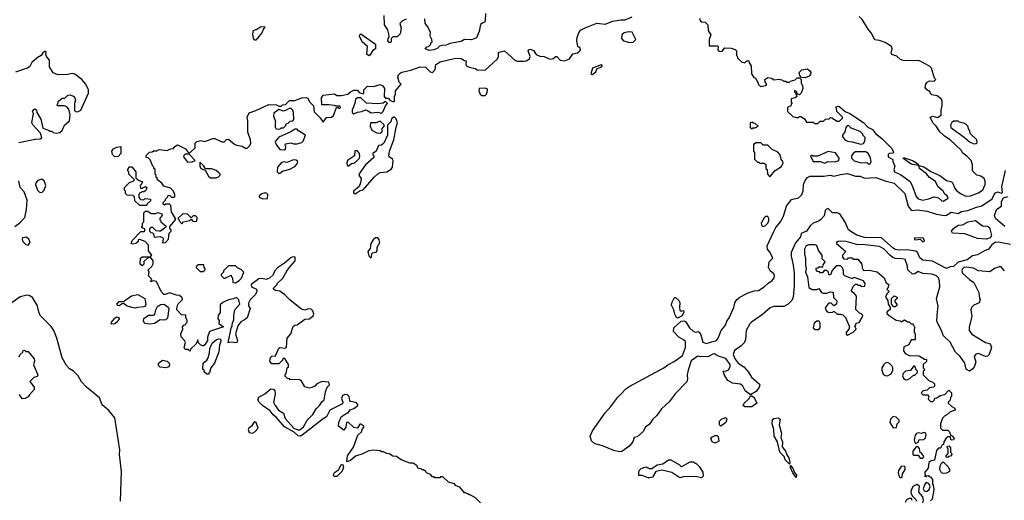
# Model space of a CAD drawing. Extents: x 2293830 to 2387798, y 66850 to 233222.
# Tile 43 of 192: x 2326672 to 2335311, y 160164 to 164379. Entities that reach past the tile are written whole.
import ezdxf

# ---------------------------------------------------------------- set-up
doc = ezdxf.new("R2010")
doc.units = 0

msp = doc.modelspace()

# ---------------------------------------------------------------- linework, layer by layer
at = {"layer": '0CON05XD'}
for points in [[(2330062.5, 164385), (2330031.7, 164368.3), (2330007.5, 164345), (2330017.5, 164305), (2330010, 164255), (2329985, 164230), (2329945, 164230), (2329930, 164215), (2329930, 164185), (2329925, 164180), (2329915, 164180), (2329901.2, 164195), (2329904, 164215), (2329913.3, 164226.7), (2329911.2, 164255), (2329901.2, 164291.2), (2329872.5, 164335), (2329869.2, 164415)], [(2330760, 164435), (2330756.4, 164373.6), (2330750, 164355), (2330735, 164352.5), (2330715, 164337.5), (2330703.7, 164276.3), (2330678.9, 164221.1), (2330635, 164202.5), (2330575, 164205.8), (2330545, 164189.2), (2330445, 164170), (2330413, 164157), (2330375, 164153.3), (2330353.8, 164146.2), (2330335, 164127.5), (2330305, 164113.8), (2330265, 164110)], [(2330265, 164110), (2330230, 164125), (2330245, 164140), (2330260, 164145), (2330280, 164165), (2330280, 164175), (2330290, 164185), (2330287.5, 164205), (2330273.6, 164233.6), (2330275, 164270), (2330250.7, 164320.7), (2330228.3, 164348.3), (2330226.4, 164386.4)], [(2330231.8, 163961.8), (2330272.1, 163922.1), (2330295, 163916.2), (2330317.8, 163942.2), (2330324.4, 163985.6), (2330360.9, 164009.1), (2330485, 164038.6), (2330531.2, 164041.2), (2330545, 164040), (2330575, 164020), (2330588.3, 164018.3), (2330587.5, 163985), (2330593.6, 163973.6), (2330615, 163962.5), (2330671.7, 163951.7), (2330685, 163940), (2330755, 163937.5), (2330863, 164037), (2330872.5, 164055), (2330873, 164087), (2330880, 164095), (2330926.7, 164106.7), (2331015, 164023.8), (2331036.1, 164016.1), (2331095.7, 164014.3), (2331115, 164018), (2331143.6, 164036.4), (2331150, 164055), (2331132.5, 164105), (2331140, 164115), (2331155, 164120), (2331179.3, 164109.3), (2331203.9, 164073.9), (2331235, 164058.8), (2331275, 164056.2), (2331325, 164033.8), (2331351.7, 164038.3), (2331375, 164057.5), (2331385, 164057.5), (2331413.3, 164023.3), (2331452, 164018), (2331496.2, 164035), (2331525, 164079.2), (2331565, 164087.7), (2331587.8, 164105), (2331592.9, 164115), (2331590, 164130), (2331570, 164145), (2331560, 164195), (2331563.3, 164225), (2331576.7, 164265), (2331592.3, 164287.7), (2331632.7, 164307.3), (2331735, 164348.8), (2331809.3, 164340.7), (2331875, 164366.7), (2331945, 164377.5), (2331983, 164377), (2332045, 164403.8)], [(2332638.3, 164388.3), (2332640, 164375), (2332651.7, 164361.7), (2332685, 164357.5), (2332710, 164335), (2332713, 164283), (2332737.5, 164245), (2332722.5, 164205), (2332720.7, 164150.7), (2332795, 164150), (2332800, 164145), (2332797.5, 164115), (2332802.5, 164105), (2332815, 164100), (2332836.1, 164103.9), (2332858.3, 164131.7), (2332915, 164130), (2332948.3, 164118.3), (2332960, 164105), (2332960, 164065), (2332968.3, 164058.3), (2332970, 164045), (2333005, 164010), (2333035, 164000), (2333051.7, 164018.3), (2333068.3, 164018.3), (2333071.7, 164001.7), (2333090, 163975), (2333093, 163903), (2333113.6, 163873.6), (2333127.5, 163865), (2333150, 163825), (2333150, 163815), (2333173, 163793), (2333217, 163803), (2333228.3, 163811.7), (2333212.5, 163835), (2333210, 163855), (2333235, 163872.5), (2333267, 163867), (2333292.5, 163852.5), (2333337, 163857), (2333365, 163850), (2333375, 163840), (2333395, 163840), (2333405, 163830), (2333425, 163830), (2333435, 163840), (2333475, 163852.5), (2333495, 163870), (2333515, 163870), (2333530, 163855), (2333530, 163825), (2333541.7, 163798.3), (2333542.5, 163775), (2333527.5, 163735), (2333515, 163720), (2333501.7, 163721.7), (2333491.7, 163731.7), (2333490, 163745), (2333471.7, 163758.3), (2333470, 163745), (2333478.3, 163738.3), (2333490, 163705), (2333477, 163693), (2333440, 163685), (2333440, 163655), (2333450, 163645), (2333441.7, 163638.3), (2333438.3, 163621.7), (2333421.7, 163618.3), (2333410, 163605), (2333410, 163575), (2333455, 163530), (2333485, 163520), (2333505, 163520), (2333515, 163530), (2333525, 163530), (2333558.3, 163508.3), (2333575, 163480), (2333635, 163480), (2333645, 163470), (2333675, 163470), (2333695, 163490), (2333725, 163490), (2333743, 163507), (2333775, 163510), (2333785, 163520), (2333798.3, 163518.3), (2333845, 163490), (2333865, 163490), (2333890, 163515), (2333890, 163525), (2333843, 163573), (2333837.5, 163607.5), (2333830, 163615), (2333855, 163620), (2333870.7, 163610.7), (2333913.9, 163573.9), (2333955, 163556.7), (2334075, 163476.7), (2334115, 163436.7), (2334155, 163416.7), (2334180.5, 163380.5), (2334235.7, 163335.7), (2334326.7, 163245), (2334340, 163215), (2334331.7, 163208.3), (2334300, 163205), (2334293, 163197), (2334292.5, 163175), (2334331.7, 163151.7), (2334332.5, 163135), (2334350.8, 163095), (2334343.3, 163065), (2334348.9, 163045), (2334401.7, 163021.7), (2334485, 162960), (2334506.9, 162916.9), (2334538.3, 162828.3), (2334555, 162807.5), (2334595, 162796.9), (2334646.7, 162806.7), (2334695, 162826.7), (2334735, 162816.7), (2334761.7, 162791.7), (2334775, 162787.5), (2334820, 162815), (2334810, 162835), (2334788.6, 162848.6), (2334774.2, 162875), (2334731.7, 162911.7), (2334703.5, 162963.5), (2334654.3, 162995), (2334628.2, 163028.2), (2334568, 163075), (2334560, 163100), (2334605, 163089.2), (2334673.6, 163043.6), (2334745, 163011.2), (2334805, 162968), (2334847.3, 162957.3), (2334860, 162945), (2334872.9, 162905), (2334895, 162879.2), (2334925.8, 162855), (2334975, 162832.5), (2335015, 162834), (2335085, 162860), (2335122.3, 162887.7), (2335142, 162935), (2335143.6, 162963.6), (2335135, 162987.5), (2335105, 163007.5), (2335070, 163015), (2335033, 163053), (2335032.5, 163105), (2335020, 163145), (2334983, 163183), (2334947, 163207), (2334932.5, 163235), (2334837.5, 163325), (2334786.4, 163356.4), (2334775, 163370), (2334745, 163396.7), (2334713.3, 163445), (2334683.8, 163475), (2334660, 163525), (2334685, 163532.5), (2334725, 163522.5), (2334758.3, 163541.7), (2334757.5, 163585), (2334766.4, 163626.4), (2334766.7, 163665), (2334757.5, 163685), (2334721.7, 163711.7), (2334675, 163720), (2334660, 163735), (2334660, 163745), (2334630, 163765), (2334617.5, 163785), (2334622.5, 163815), (2334635, 163832.5), (2334655, 163842.5), (2334695, 163840), (2334710, 163855), (2334700, 163865), (2334672.5, 163955), (2334655, 163972.5), (2334567.3, 164017.3), (2334425, 164022.5), (2334400.3, 164030.3), (2334368.3, 164058.3), (2334325, 164073.3), (2334317.5, 164085), (2334327.5, 164125), (2334320, 164145), (2334265, 164178.8), (2334215, 164197.5), (2334175, 164202.5), (2334143.1, 164265), (2334116, 164295), (2334067.3, 164377.3), (2334038.3, 164408.3)], [(2328745, 164200), (2328735, 164200), (2328723.6, 164213.6), (2328717.5, 164255), (2328722.5, 164285), (2328747, 164293), (2328785, 164317.5), (2328818.3, 164318.3), (2328820, 164305), (2328811.7, 164298.3), (2328797, 164263), (2328745, 164200)], [(2329735, 164062.5), (2329717.5, 164077.5), (2329724.1, 164144.1), (2329675.8, 164185.8), (2329654.4, 164235), (2329655, 164246.7), (2329665, 164256), (2329794.1, 164164.1), (2329795, 164122.5), (2329770, 164110), (2329745, 164067.5), (2329735, 164062.5)], [(2332025, 164178.8), (2332055, 164181.2), (2332078.8, 164205), (2332045, 164270), (2332015, 164272.5), (2331975, 164263.3), (2331953.9, 164246.1), (2331952.5, 164215), (2331970, 164195), (2332025, 164178.8)], [(2326665, 163301.2), (2326807.5, 163332.5), (2326850, 163335), (2326866.4, 163343.6), (2326853, 163383), (2326785.9, 163455.9), (2326778.8, 163475), (2326793.3, 163555), (2326783.3, 163575), (2326795, 163592.5), (2326805, 163596.7), (2326818.3, 163588.3), (2326822.5, 163565), (2326857.3, 163507.3), (2326875, 163427.5), (2326925, 163410), (2326935, 163400), (2326955, 163400), (2326965, 163390), (2326993, 163383), (2327025, 163390), (2327043.6, 163406.4), (2327063.3, 163455), (2327107.7, 163492.3), (2327113.3, 163545), (2327103.3, 163595), (2327086.1, 163616.1), (2327065, 163622.5), (2327000, 163625), (2327012.5, 163665), (2327045, 163690), (2327068.3, 163691.7), (2327093, 163717), (2327115, 163720), (2327150, 163705), (2327160, 163675), (2327152.5, 163645), (2327153.6, 163583.6), (2327160, 163575), (2327179.3, 163570.7), (2327207.5, 163585), (2327276, 163734), (2327276.7, 163765), (2327253.3, 163815), (2327217.5, 163855), (2327155, 163902.5), (2327135, 163907.5), (2327091.7, 163898.3), (2327005, 163896.2), (2326964.5, 163914.5), (2326933.8, 163965), (2326933.3, 164025), (2326906, 164055), (2326900, 164075), (2326902.5, 164095), (2326895, 164102.5), (2326875, 164087.5), (2326860, 164065), (2326824.5, 164045.5), (2326777.5, 164005), (2326760.7, 163969.3), (2326745, 163956.7), (2326635, 163918.8)], [(2331695, 163897.5), (2331705, 163904.3), (2331727.1, 163922.9), (2331740, 163950), (2331775, 163962.5), (2331786.2, 163976.2), (2331775, 163983.3), (2331698, 163955), (2331683.3, 163905), (2331695, 163897.5)], [(2330358.3, 160361.7), (2330315, 160360), (2330308.3, 160368.3), (2330295, 160370), (2330275, 160390), (2330240, 160405), (2330236.4, 160416.4), (2330215, 160430), (2330201.7, 160431.7), (2330195, 160440), (2330171.7, 160441.7), (2330161.7, 160451.7), (2330160, 160465), (2330125, 160490), (2330095, 160490), (2330018.3, 160518.3), (2329977, 160547), (2329945, 160550), (2329915, 160570), (2329893, 160573), (2329865, 160590), (2329845, 160590), (2329835, 160597.5), (2329775, 160602.5), (2329735, 160597.5), (2329675, 160567.5), (2329619.3, 160550.7), (2329575, 160512.5), (2329541.7, 160501.7), (2329548.8, 160555), (2329600.7, 160629.3), (2329640, 160735), (2329670, 160765), (2329678.3, 160791.7), (2329690, 160805), (2329690, 160815), (2329665, 160832.5), (2329655, 160830), (2329635, 160797.5), (2329602.5, 160802.5), (2329555, 160850), (2329540, 160845), (2329532.5, 160805), (2329515, 160780), (2329470, 160815), (2329472.5, 160845), (2329492.5, 160895), (2329545, 160930), (2329555, 160930), (2329571.7, 160958.3), (2329605, 160970), (2329640, 160995), (2329640, 161005), (2329625, 161020), (2329575, 161030), (2329568.3, 161038.3), (2329562, 161075), (2329547.3, 161087.3), (2329525, 161091.5), (2329505, 161082.9), (2329494.3, 161055), (2329507.5, 161025), (2329505, 161010), (2329393.3, 160955), (2329363, 160897), (2329335, 160877.5), (2329150, 160735), (2329135, 160727.5), (2329115, 160730), (2329080.7, 160760.7), (2328995, 160808.8), (2328921.8, 160891.8), (2328895, 160912.9), (2328869.2, 160949.2), (2328801.2, 160995), (2328772.5, 161025), (2328762.5, 161045), (2328770.7, 161069.3), (2328823, 161097), (2328875, 161140), (2328898.3, 161138.3), (2328910, 161125), (2328912.5, 161095), (2328897.5, 161025), (2328912.5, 160995), (2328942.5, 160955), (2328985, 160927.5), (2329001.2, 160881.2), (2329076.1, 160796.1), (2329110.7, 160780.7), (2329129.3, 160780.7), (2329161.7, 160808.3), (2329195, 160866.7), (2329245, 160917.5), (2329273.3, 160965), (2329305, 160996.7), (2329321.7, 161028.3), (2329342.5, 161045), (2329353.6, 161116.4), (2329370, 161155), (2329390, 161175), (2329385, 161200), (2329325, 161206.7), (2329280, 161185), (2329260, 161165), (2329235, 161152.5), (2329215, 161147.5), (2329195, 161152.5), (2329175, 161160), (2329140, 161215), (2329125, 161222.5), (2329045, 161220), (2329038.3, 161228.3), (2329021.7, 161231.7), (2329001.7, 161251.7), (2329000, 161265), (2329010, 161275), (2329020, 161325), (2329030, 161335), (2329030, 161355), (2328998.3, 161408.3), (2328981.7, 161408.3), (2328978.3, 161391.7), (2328945, 161360), (2328885, 161360), (2328867.5, 161385), (2328871.2, 161415), (2328885, 161426.7), (2328915, 161430), (2328945, 161496.7), (2328955, 161503.3), (2329005, 161497.5), (2329013.6, 161506.4), (2329020, 161585), (2329050, 161625), (2329071.7, 161688.3), (2329085, 161700), (2329105, 161703.3), (2329175, 161751.3), (2329214.5, 161755.5), (2329247.7, 161782.3), (2329253.3, 161795), (2329244.2, 161824.2), (2329229.7, 161839.7), (2329205, 161842.9), (2329175, 161832.2), (2329145, 161839.4), (2329045, 161920), (2328995, 161969.2), (2328955, 161997.5), (2328915, 162002.5), (2328900, 162015), (2328900, 162025), (2328930, 162055), (2328930, 162065), (2328979.3, 162110.7), (2329022.5, 162185), (2329087.5, 162265), (2329090, 162295), (2329075, 162300), (2329055, 162292.5), (2328996.4, 162243.6), (2328935, 162202.5), (2328906.4, 162173.6), (2328895, 162142.5), (2328865, 162112.5), (2328835, 162100), (2328795, 162110), (2328770, 162105), (2328703.3, 162055), (2328707, 162037), (2328750, 162015), (2328752.5, 161995), (2328740.7, 161969.3), (2328695, 161922.5), (2328678.3, 161891.7), (2328678.3, 161868.3), (2328692.5, 161845), (2328667.8, 161765), (2328645, 161745.6), (2328610.9, 161729.1), (2328586.9, 161695), (2328566.2, 161625), (2328583.8, 161565), (2328575.8, 161544.2), (2328525, 161550), (2328500, 161545), (2328527, 161673), (2328536.4, 161693.6), (2328538.3, 161721.7), (2328550, 161745), (2328550, 161785), (2328560, 161835), (2328604.2, 161885), (2328595, 161922.5), (2328575, 161942.5), (2328545, 161930), (2328505, 161923.3), (2328455, 161900), (2328431.7, 161878.3), (2328429.3, 161810.7), (2328412.5, 161785), (2328410, 161755), (2328421.7, 161741.7), (2328420, 161715), (2328460, 161685), (2328337, 161643), (2328320, 161595), (2328320, 161565), (2328295, 161526.7), (2328285, 161517.5), (2328275, 161517.5), (2328257, 161527), (2328240, 161545), (2328235, 161570), (2328220, 161535), (2328171.7, 161488.3), (2328168.3, 161471.7), (2328147, 161487), (2328125, 161487.5), (2328114, 161505), (2328126.4, 161546.4), (2328117.5, 161565), (2328087.5, 161597.5), (2328086.7, 161625), (2328102.5, 161665), (2328100, 161685), (2328111.7, 161698.3), (2328130, 161705), (2328130, 161715), (2328140, 161725), (2328140, 161745), (2328130, 161765), (2328128.3, 161788.3), (2328091.7, 161791.7), (2328050, 161835), (2328052.5, 161865), (2328065, 161890), (2328100, 161925), (2328098.3, 161938.3), (2328075, 161960), (2328048.3, 161961.7), (2327985, 161982.5), (2327951.7, 161968.3), (2327935, 161970), (2327914.1, 161994.1), (2327871.7, 162081.7), (2327842.5, 162087.5), (2327820, 162080), (2327830, 162095), (2327825, 162110), (2327802.5, 162132.5), (2327807.5, 162165), (2327800, 162185), (2327832.5, 162215), (2327843, 162237), (2327843, 162263), (2327820, 162295), (2327820, 162305), (2327830, 162315), (2327800.7, 162350.7), (2327802, 162402), (2327773.6, 162433.6), (2327725, 162450), (2327711.7, 162448.3), (2327710, 162435), (2327690, 162415), (2327665, 162410), (2327650, 162415), (2327660, 162445), (2327735, 162520), (2327765, 162520), (2327770, 162525), (2327770, 162545), (2327751.7, 162551.7), (2327740, 162565), (2327748.3, 162571.7), (2327750, 162595), (2327760, 162605), (2327760, 162685), (2327775, 162700), (2327795, 162700), (2327825, 162680), (2327865, 162680), (2327885, 162687.5), (2327917.5, 162675), (2327922.5, 162665), (2327900, 162635), (2327900, 162625), (2327910, 162615), (2327910, 162605), (2327955, 162570), (2327955, 162560), (2327907.5, 162525), (2327895, 162523.3), (2327868.3, 162528.3), (2327840, 162555), (2327825, 162557.5), (2327810, 162545), (2327810, 162525), (2327821.7, 162511.7), (2327838.3, 162508.3), (2327845, 162500), (2327851.7, 162471.7), (2327905, 162478.2), (2327927.5, 162465), (2327931.2, 162455), (2327925, 162422.5), (2327950, 162425), (2327977.5, 162455), (2327983, 162507), (2328000, 162525), (2328000, 162535), (2327990, 162545), (2327990, 162565), (2328040, 162625), (2328040, 162635), (2328003, 162693), (2327998.3, 162748.3), (2327985, 162760), (2327955, 162760), (2327943, 162753), (2327931.7, 162761.7), (2327930, 162775), (2327950, 162795), (2327950, 162805), (2327970, 162825), (2327975, 162840), (2327988.3, 162838.3), (2328003, 162823), (2328025, 162822.5), (2328031.7, 162828.3), (2328032.5, 162845), (2328020, 162875), (2327995, 162900), (2327935, 162920), (2327920, 162945), (2327880, 162975), (2327880, 162985), (2327870, 162995), (2327870, 163015), (2327860, 163025), (2327860, 163065), (2327850, 163075), (2327850, 163085), (2327840, 163095), (2327815, 163150), (2327798.3, 163168.3), (2327781.7, 163171.7), (2327781.7, 163188.3), (2327811.7, 163218.3), (2327835, 163220), (2327845, 163230), (2327875, 163230), (2327895, 163240), (2327965, 163232.5), (2327993.6, 163246.4), (2328021.7, 163248.3), (2328033.6, 163266.4), (2328055, 163282.5), (2328126.1, 163246.1), (2328151.7, 163211.7), (2328165, 163210), (2328210, 163255), (2328210, 163295), (2328225, 163310), (2328261.2, 163318.8), (2328295, 163310), (2328365.9, 163335.9), (2328385, 163336), (2328445, 163306.7), (2328465, 163307.5), (2328485, 163327.5), (2328505, 163330), (2328556.7, 163286.7), (2328575, 163277.5), (2328625, 163270), (2328651.7, 163251.7), (2328665, 163250), (2328690, 163275), (2328700, 163295), (2328696.7, 163325), (2328673.9, 163393.9), (2328673.3, 163485), (2328666.7, 163525), (2328685, 163562.5), (2328743.3, 163583.3), (2328857.5, 163635), (2328925, 163631.2), (2328945, 163620), (2328965, 163620), (2328978.3, 163631.7), (2329005, 163636.7), (2329038.7, 163671.3), (2329085, 163670), (2329147.6, 163692.4), (2329185, 163698.1), (2329199.7, 163689.7), (2329215, 163657.5), (2329250, 163625), (2329255, 163570), (2329308.3, 163518.3), (2329335, 163480), (2329365, 163520), (2329407, 163523), (2329425, 163540), (2329451.7, 163608.3), (2329465, 163610), (2329475, 163600), (2329487.5, 163605), (2329485, 163620), (2329445, 163620), (2329435, 163627.5), (2329385, 163632.5), (2329321.7, 163631.7), (2329320, 163695), (2329335, 163717.5), (2329435, 163730), (2329453.3, 163713.3), (2329495, 163713.3), (2329550, 163725), (2329575, 163747.5), (2329605, 163762.5), (2329635, 163760), (2329651.7, 163741.7), (2329685, 163730), (2329690, 163735), (2329690, 163765), (2329723, 163797), (2329775, 163792.5), (2329835, 163810), (2329859.3, 163799.3), (2329872.5, 163775), (2329870, 163705), (2329881.7, 163691.7), (2329905, 163690), (2329921.7, 163671.7), (2329955, 163660), (2329960, 163665), (2329960, 163705), (2329970, 163725), (2329970, 163755), (2330017.5, 163815), (2330002, 163832), (2329990, 163875), (2329996, 163895), (2330009.1, 163910.9), (2330025, 163920), (2330105, 163936), (2330185, 163964.5), (2330231.8, 163961.8)], [(2333565, 163870), (2333531.7, 163871.7), (2333518.3, 163888.3), (2333512.5, 163915), (2333535, 163940), (2333585, 163947.5), (2333605, 163930), (2333612.5, 163915), (2333611.7, 163898.3), (2333600, 163885), (2333565, 163870)], [(2330727, 163713), (2330755, 163714.4), (2330767.5, 163725), (2330773.6, 163743.6), (2330777.5, 163765), (2330773.3, 163773.3), (2330755, 163780), (2330703.6, 163776.4), (2330701.2, 163755), (2330712.5, 163725), (2330727, 163713)], [(2329605, 163552.5), (2329635, 163567.5), (2329675, 163572.5), (2329705, 163587.5), (2329717, 163587), (2329755, 163563.3), (2329815, 163566.7), (2329845, 163560), (2329860, 163575), (2329880, 163625), (2329900, 163645), (2329885, 163660), (2329875, 163660), (2329861.7, 163648.3), (2329815, 163642.5), (2329715, 163647.5), (2329665, 163693.3), (2329635, 163693.8), (2329618.8, 163681.2), (2329612.5, 163645), (2329587.5, 163585), (2329590, 163565), (2329605, 163552.5)], [(2328955, 163420), (2328965, 163430), (2328985, 163430), (2329008.3, 163451.7), (2329011.7, 163468.3), (2329028.3, 163471.7), (2329045, 163490), (2329068.3, 163491.7), (2329077, 163503), (2329073.8, 163565), (2329068.8, 163585), (2329055, 163598.8), (2329035, 163601.2), (2329005, 163582.5), (2328985, 163577.5), (2328945, 163592.5), (2328901.7, 163558.3), (2328900, 163535), (2328917.5, 163485), (2328912.5, 163475), (2328913.3, 163435), (2328925, 163422.5), (2328955, 163420)], [(2329615, 162852.5), (2329659.3, 162880.7), (2329685, 162886.7), (2329781.1, 162998.9), (2329812.8, 163027.2), (2329835, 163038.9), (2329892.5, 163045), (2329930.5, 163069.5), (2329943.3, 163085), (2329949.2, 163145), (2329944.2, 163155), (2329913.8, 163175), (2329910, 163185), (2329917.1, 163225), (2329955.6, 163325), (2329973.9, 163436.1), (2329986.2, 163475), (2329975, 163510), (2329957, 163527), (2329935, 163510), (2329927, 163483), (2329900, 163455), (2329900, 163365), (2329867.5, 163295), (2329845, 163280), (2329820, 163275), (2329800, 163225), (2329770, 163205), (2329770, 163195), (2329780, 163185), (2329778.3, 163171.7), (2329706.7, 163105), (2329656.7, 163035), (2329647.5, 163015), (2329667.5, 162985), (2329661.7, 162948.3), (2329650, 162915), (2329600, 162875), (2329601.7, 162861.7), (2329615, 162852.5)], [(2329835, 163382.5), (2329852.5, 163395), (2329852.5, 163425), (2329870, 163445), (2329868.3, 163458.3), (2329835, 163490), (2329796.4, 163473.6), (2329750, 163475), (2329746.7, 163445), (2329760.5, 163410.5), (2329805, 163386.2), (2329835, 163382.5)], [(2333095, 163420), (2333105, 163430), (2333125, 163430), (2333150, 163445), (2333125, 163470), (2333111.7, 163471.7), (2333105, 163480), (2333080, 163475), (2333080, 163435), (2333095, 163420)], [(2335045, 163290), (2335065, 163292.5), (2335071.7, 163298.3), (2335070, 163325), (2335011.7, 163381.7), (2335010, 163405), (2335000, 163415), (2334990, 163445), (2334973, 163463), (2334955, 163472.5), (2334915, 163480), (2334905, 163490), (2334865, 163490), (2334851.7, 163478.3), (2334840, 163455), (2334842.5, 163435), (2334853.6, 163423.6), (2334959.3, 163349.3), (2335005, 163307.5), (2335045, 163290)], [(2328995, 163237.5), (2329005, 163242.5), (2329007.5, 163265), (2329000, 163275), (2329005, 163290), (2329055, 163300), (2329075, 163290), (2329105, 163290), (2329147, 163303), (2329160, 163315), (2329180, 163365), (2329117.5, 163405), (2329105, 163420), (2329085, 163420), (2329050, 163395), (2328945, 163347.5), (2328916.7, 163315), (2328913.6, 163303.6), (2328922.5, 163285), (2328955, 163240), (2328995, 163237.5)], [(2334053, 163287), (2334075, 163292.5), (2334087, 163313), (2334090, 163345), (2334070, 163365), (2334070, 163375), (2334045, 163397.5), (2333966.4, 163426.4), (2333945, 163450), (2333931.7, 163448.3), (2333920, 163435), (2333913.3, 163396.7), (2333890, 163365), (2333890, 163355), (2333912.5, 163325), (2333935, 163313.3), (2333975, 163308.8), (2334053, 163287)], [(2333255, 163000), (2333300, 163055), (2333355, 163092.5), (2333370, 163125), (2333367.5, 163135), (2333352.5, 163155), (2333343.3, 163195), (2333325, 163217.5), (2333275, 163240), (2333235, 163280), (2333195, 163280), (2333175, 163300), (2333135, 163300), (2333110, 163285), (2333110, 163225), (2333120, 163215), (2333120, 163155), (2333145, 163130), (2333158.3, 163128.3), (2333165, 163120), (2333205, 163120), (2333218.3, 163108.3), (2333220, 163075), (2333230, 163065), (2333233, 163023), (2333255, 163000)], [(2327505, 163177.5), (2327486.4, 163196.4), (2327480.7, 163229.3), (2327495, 163247.5), (2327525, 163262.5), (2327555, 163267.5), (2327560, 163265), (2327560, 163205), (2327535, 163180), (2327505, 163177.5)], [(2329555, 163095.8), (2329565, 163104), (2329585, 163120), (2329595, 163117.5), (2329615, 163126.7), (2329652.5, 163165), (2329656.7, 163175), (2329652.5, 163205), (2329635, 163230), (2329611.7, 163228.3), (2329610, 163185), (2329548, 163145), (2329541.8, 163125), (2329543.8, 163103.8), (2329555, 163095.8)], [(2333735, 163121.2), (2333763.9, 163136.1), (2333825, 163132.9), (2333860, 163145), (2333862.5, 163165), (2333830.7, 163210.7), (2333765, 163222), (2333675, 163183.3), (2333635, 163182.5), (2333625, 163190), (2333610, 163185), (2333635, 163134), (2333695, 163136.7), (2333735, 163121.2)], [(2334135, 163114.4), (2334144, 163135), (2334133.8, 163175), (2334115.9, 163205.9), (2334095, 163220), (2334005, 163220), (2333985, 163206.7), (2333971.2, 163185), (2333970, 163165), (2333995, 163141.9), (2334055, 163123.3), (2334105, 163126.7), (2334117.5, 163115), (2334135, 163114.4)], [(2328145, 163130), (2328185, 163132.5), (2328210, 163145), (2328158.3, 163198.3), (2328125, 163200), (2328111.7, 163188.3), (2328110, 163175), (2328145, 163130)], [(2328395, 162992.5), (2328415, 163000), (2328430, 163015), (2328430, 163025), (2328420, 163035), (2328396.1, 163056.1), (2328355, 163070), (2328301.7, 163071.7), (2328285, 163100), (2328251.7, 163128.3), (2328252.5, 163095), (2328260, 163075), (2328298.3, 163058.3), (2328327, 163007), (2328345, 162992.5), (2328395, 162992.5)], [(2328945, 163030), (2328955, 163032.5), (2328978.3, 163051.7), (2329041.7, 163068.3), (2329085, 163092.5), (2329107.5, 163115), (2329112.5, 163135), (2329097, 163147), (2329075, 163150), (2329015, 163126.2), (2328985, 163131.2), (2328966.4, 163123.6), (2328932.5, 163085), (2328930, 163045), (2328945, 163030)], [(2334555, 163100), (2334495, 163112.9), (2334420, 163165), (2334435, 163168.8), (2334506.7, 163145), (2334540, 163125), (2334560, 163105), (2334555, 163100)], [(2327785, 162750), (2327725, 162750), (2327681.7, 162791.7), (2327680, 162825), (2327668.3, 162838.3), (2327615, 162840), (2327600, 162855), (2327600, 162875), (2327590, 162885), (2327591.7, 162908.3), (2327635, 162950), (2327668.3, 162961.7), (2327680, 162975), (2327630, 163025), (2327630, 163045), (2327620, 163055), (2327620, 163065), (2327635, 163090), (2327655, 163090), (2327690, 163045), (2327691.7, 162991.7), (2327713, 162973), (2327748.3, 162958.3), (2327738.3, 162931.7), (2327730, 162925), (2327731.7, 162901.7), (2327745, 162900), (2327775, 162917.5), (2327785.9, 162905.9), (2327779.3, 162880.7), (2327765, 162870), (2327745, 162870), (2327721.7, 162858.3), (2327717.5, 162845), (2327718.3, 162818.3), (2327733, 162803), (2327755, 162800), (2327775, 162810), (2327820, 162805), (2327818.3, 162791.7), (2327790, 162765), (2327785, 162750)], [(2335365, 162408), (2335275, 162426.2), (2335235, 162427.3), (2335201.2, 162405), (2335172.5, 162365), (2335137.2, 162352.8), (2335075, 162315.6), (2335032.2, 162307.8), (2334986.2, 162273.8), (2334905, 162252.5), (2334865, 162214), (2334835, 162210.5), (2334805, 162195.7), (2334680.2, 162260.2), (2334595, 162269.2), (2334569.5, 162289.5), (2334548.3, 162338.3), (2334535, 162350), (2334455, 162361.1), (2334385, 162357.3), (2334354.8, 162364.8), (2334335, 162376.2), (2334235, 162466.5), (2334085, 162469.2), (2334018.1, 162488.1), (2333971.9, 162515), (2333945.3, 162535.3), (2333915, 162603.8), (2333867.5, 162675), (2333845, 162684.2), (2333805, 162685.7), (2333765, 162724.3), (2333747.5, 162715), (2333740, 162705), (2333730.9, 162659.1), (2333697.1, 162625), (2333685.3, 162614.7), (2333634.6, 162595.4), (2333608.1, 162571.9), (2333574.7, 162525), (2333530, 162505), (2333524.1, 162475), (2333479.5, 162420.5), (2333442.4, 162337.6), (2333439.6, 162305), (2333458.9, 162228.9), (2333467.3, 162155), (2333467.5, 162045), (2333459.2, 161945), (2333447.5, 161915), (2333416, 161885), (2333375.3, 161864.7), (2333286.2, 161863.8), (2333257, 161853), (2333188.1, 161791.9), (2333093.2, 161726.8), (2333079.6, 161710.4), (2333046.9, 161653.1), (2333039.4, 161575), (2333029.2, 161545), (2332999.4, 161515), (2332943.4, 161476.6), (2332932.9, 161442.9), (2332950.7, 161400.7), (2332976.1, 161366.1), (2333025.8, 161335), (2333066.3, 161286.3), (2333092.6, 161242.6), (2333163.6, 161183.6), (2333166.7, 161175), (2333158.8, 161155), (2333132.9, 161117.1), (2333085, 161090), (2333038.8, 161125), (2333015.8, 161165.8), (2332995, 161183.3), (2332925, 161190.8), (2332886.7, 161215), (2332855, 161262.5), (2332843.3, 161295), (2332875, 161300), (2332891.1, 161308.9), (2332906.2, 161335), (2332905.3, 161355.3), (2332868.1, 161408.1), (2332795, 161431.4), (2332767.4, 161447.4), (2332753.8, 161446.2), (2332715, 161426.2), (2332645, 161422.5), (2332623, 161427), (2332564.5, 161385.5), (2332535.8, 161304.2), (2332528.6, 161265), (2332532.5, 161225), (2332526.6, 161203.4), (2332423.3, 161096.7), (2332371.7, 161028.3), (2332303.2, 160966.8), (2332262.5, 160907.5), (2332228, 160875), (2332198.1, 160831.9), (2332164, 160805), (2332143, 160767), (2332088.5, 160721.5), (2332062.5, 160715), (2332051.2, 160675), (2332016, 160634), (2331955, 160592.5), (2331935, 160590), (2331885, 160601.2), (2331785, 160640.9), (2331718, 160658), (2331689.4, 160685), (2331678.2, 160725), (2331696.8, 160773.2), (2331809.3, 160930.7), (2331859.6, 160985), (2331920.4, 161069.6), (2331951.1, 161098.9), (2331989.2, 161140.8), (2332024.2, 161165.8), (2332325, 161324.2), (2332357.5, 161352.5), (2332415, 161381.2), (2332486.4, 161433.6), (2332513.3, 161505), (2332512.5, 161555), (2332495, 161572.5), (2332454.1, 161594.1), (2332407.5, 161645), (2332410, 161675), (2332476.4, 161733.6), (2332505, 161737.5), (2332515, 161732.5), (2332547.7, 161677.7), (2332584.6, 161644.6), (2332605, 161637.5), (2332625, 161642.9), (2332635, 161639.2), (2332648.1, 161615), (2332665, 161551.2), (2332695, 161538.8), (2332785, 161564), (2332800.8, 161585), (2332825.8, 161654.2), (2332865, 161700), (2332876.9, 161735), (2332896.9, 161765), (2332937.1, 161855), (2332946.2, 161895), (2332964.4, 161925.6), (2332990, 161945), (2333065, 161983.6), (2333115, 162000.5), (2333155, 162003.5), (2333205, 162035.9), (2333235, 162066.5), (2333275, 162090.4), (2333292.4, 162115), (2333295.2, 162135), (2333289.7, 162149.7), (2333257.5, 162175), (2333241.8, 162205), (2333246.9, 162255), (2333276.2, 162285), (2333276.2, 162295), (2333255, 162340), (2333232, 162365), (2333230.6, 162395), (2333285, 162515.8), (2333307.1, 162555), (2333347.9, 162605), (2333373.8, 162655), (2333398.9, 162745), (2333445, 162802.5), (2333504.6, 162815.4), (2333531.2, 162838.8), (2333546.4, 162875), (2333547.8, 162935), (2333562.6, 162967.4), (2333585.5, 162994.5), (2333605, 163007.1), (2333725, 163005.6), (2333785, 163014.6), (2333815, 163008), (2333875, 163021.2), (2333935, 163029.5), (2334005, 163007.8), (2334045.4, 163005.4), (2334085, 162989.4), (2334185, 162994.3), (2334275, 162962.5), (2334345, 162945.5), (2334439.2, 162855), (2334468.8, 162745), (2334495, 162708.8), (2334505, 162704.2), (2334548.9, 162711.1), (2334635, 162699.2), (2334715, 162673.3), (2334785, 162662.1), (2334805, 162665.4), (2334845, 162690), (2334905, 162679.2), (2334935, 162695.8), (2334992.5, 162705), (2335066.7, 162735), (2335114, 162746), (2335205, 162807.1), (2335220.9, 162845), (2335235, 162861.1), (2335255, 162868.8), (2335285, 162857.5), (2335295, 162862.5), (2335289.2, 162915), (2335320.6, 163055)], [(2326627.5, 162565), (2326671.7, 162598.3), (2326717.5, 162645), (2326731.2, 162715), (2326738.6, 162795), (2326709.5, 162869.5), (2326675, 162907.5), (2326664.2, 162965)], [(2326865, 162863.8), (2326885, 162883.3), (2326902, 162925), (2326887.5, 162965), (2326865, 162980.8), (2326831.9, 162968.1), (2326812.5, 162947.5), (2326810, 162935), (2326827.5, 162885), (2326845, 162866.2), (2326865, 162863.8)], [(2328805, 162807.5), (2328845, 162810), (2328850, 162845), (2328837, 162857), (2328825, 162860), (2328795, 162852.5), (2328772.5, 162835), (2328773.6, 162823.6), (2328805, 162807.5)], [(2335316.7, 162565), (2335235, 162634.3), (2335224, 162664), (2335245, 162716.2), (2335287.5, 162745), (2335285.7, 162785), (2335305, 162817.7), (2335345, 162828.1)], [(2328095, 162590), (2328110, 162605), (2328161.7, 162618.3), (2328175, 162630), (2328195, 162610), (2328227, 162613), (2328230, 162645), (2328215, 162660), (2328195, 162660), (2328175, 162640), (2328145, 162672.5), (2328103, 162677), (2328060, 162635), (2328068.3, 162628.3), (2328070, 162615), (2328095, 162590)], [(2333195, 162566.2), (2333215, 162574.2), (2333235, 162594), (2333245.6, 162615), (2333246.1, 162636.1), (2333235, 162652.5), (2333215, 162652.5), (2333205, 162642.5), (2333178.8, 162595), (2333185, 162570), (2333195, 162566.2)], [(2335155, 162454.5), (2335075, 162460), (2334965, 162501.2), (2334857.5, 162507.5), (2334847.5, 162525), (2334862.5, 162545), (2334905, 162577.5), (2334945, 162580), (2334994.2, 162605.8), (2335057.1, 162617.1), (2335120.3, 162570.3), (2335165, 162567.5), (2335181.2, 162555), (2335200, 162485), (2335186.2, 162465), (2335155, 162454.5)], [(2326745, 162402), (2326762.5, 162425), (2326752.5, 162455), (2326730.3, 162470.3), (2326696.2, 162465), (2326693.1, 162455), (2326700, 162435), (2326725, 162406), (2326745, 162402)], [(2329755, 162287.5), (2329763.8, 162335), (2329798.8, 162341.2), (2329809.4, 162350.6), (2329809.4, 162385), (2329830.9, 162425), (2329827.2, 162447.2), (2329814.7, 162464.7), (2329793.8, 162466.2), (2329772.2, 162447.8), (2329753.9, 162416.1), (2329748.1, 162371.9), (2329725.8, 162345), (2329735, 162306.7), (2329755, 162287.5)], [(2334725, 161820), (2334730, 161865), (2334716.2, 161935), (2334746.2, 162035), (2334743.3, 162085), (2334733.6, 162113.6), (2334715, 162133.3), (2334675.8, 162145.8), (2334595, 162152.5), (2334555, 162170), (2334525, 162150.8), (2334505, 162146.2), (2334464.3, 162184.3), (2334459.2, 162225), (2334440, 162275), (2334415, 162282.5), (2334355, 162285.6), (2334333.8, 162293.8), (2334309.6, 162309.6), (2334258.1, 162365), (2334215, 162388.5), (2334065, 162406.4), (2334025, 162405.7), (2333925, 162432.5), (2333875, 162437.5), (2333850, 162435), (2333840, 162425), (2333840, 162415), (2333920, 162345), (2333890, 162315), (2333890, 162295), (2333901.7, 162281.7), (2333935, 162280), (2333945, 162290), (2333975, 162290), (2333985, 162280), (2334025, 162280), (2334060, 162235), (2334063, 162203), (2334075, 162180), (2334125, 162182.5), (2334195, 162167.5), (2334256.1, 162116.1), (2334275, 162070), (2334297.5, 162055), (2334290, 162025), (2334280, 162015), (2334300, 161995), (2334280, 161975), (2334270, 161945), (2334290, 161915), (2334293, 161883), (2334310, 161855), (2334310, 161835), (2334291.7, 161828.3), (2334280, 161815), (2334281.7, 161801.7), (2334300, 161785), (2334363, 161743), (2334397, 161737), (2334405, 161730), (2334435, 161747.5), (2334465, 161730), (2334475, 161730), (2334495, 161710), (2334505, 161710), (2334515, 161700), (2334527, 161677), (2334520, 161665), (2334520, 161635), (2334530, 161625), (2334530, 161575), (2334525, 161570), (2334495, 161570), (2334473, 161527), (2334430, 161510), (2334427.5, 161475), (2334441.9, 161451.9), (2334475, 161434.4), (2334565, 161430), (2334611.7, 161401.7), (2334628.3, 161398.3), (2334628.3, 161381.7), (2334600, 161355), (2334600, 161325), (2334610, 161315), (2334608.3, 161301.7), (2334600, 161295), (2334600, 161265), (2334651.7, 161211.7), (2334685, 161200), (2334700, 161185), (2334700, 161165), (2334690, 161155), (2334655, 161150), (2334635, 161130), (2334600, 161125), (2334583, 161107), (2334585, 161100), (2334595, 161090), (2334638.3, 161088.3), (2334650, 161075), (2334641.7, 161051.7), (2334665, 161030), (2334685, 161030), (2334700, 161045), (2334701.7, 161058.3), (2334718.3, 161061.7), (2334748.3, 161081.7), (2334788.3, 161091.7), (2334825, 161130), (2334847.5, 161105), (2334847, 161073), (2334840, 161065), (2334837, 161043), (2334820, 161025), (2334820, 161015), (2334850, 160985), (2334870, 160975), (2334880, 160965), (2334880, 160955), (2334833, 160937), (2334805, 160910), (2334791.7, 160908.3), (2334770, 160885), (2334752.5, 160835), (2334752.5, 160795), (2334768.3, 160778.3), (2334815, 160780), (2334830, 160765), (2334841.7, 160731.7), (2334855, 160730), (2334872.5, 160705), (2334865, 160692.5), (2334845, 160690), (2334835, 160720), (2334815, 160720), (2334801.7, 160708.3), (2334780, 160675), (2334778.3, 160651.7), (2334765, 160650), (2334758.3, 160631.7), (2334748.3, 160621.7), (2334735, 160620), (2334715, 160600), (2334697.5, 160515), (2334665, 160508.1), (2334648.9, 160495), (2334643.9, 160446.1), (2334615, 160410), (2334612.5, 160395), (2334620, 160385), (2334610, 160375), (2334625, 160370), (2334631.7, 160378.3), (2334645, 160380), (2334651.7, 160371.7), (2334665, 160370), (2334680, 160345), (2334680, 160305), (2334687, 160297), (2334692.5, 160255), (2334677, 160173), (2334665, 160160)], [(2334605, 162430), (2334595, 162430), (2334575, 162450), (2334530, 162445), (2334523, 162467), (2334595, 162470), (2334608.3, 162441.7), (2334605, 162430)], [(2333935, 161613.3), (2333985, 161637.5), (2334010, 161665), (2334000, 161695), (2334008.3, 161701.7), (2334011.7, 161718.3), (2334038.3, 161721.7), (2334067, 161773), (2334070, 161785), (2334055, 161800), (2334040, 161805), (2334008.3, 161838.3), (2334013.3, 161955), (2333997.5, 161977.5), (2333972.5, 161992.5), (2333970, 162005), (2333985, 162040), (2334005, 162060), (2334018.3, 162058.3), (2334025, 162050), (2334045, 162050), (2334055, 162040), (2334088.3, 162041.7), (2334090, 162065), (2334075, 162090), (2333995, 162117.5), (2333975, 162110), (2333963, 162113), (2333913, 162133), (2333900, 162145), (2333900, 162175), (2333891.7, 162201.7), (2333875, 162220), (2333835, 162220), (2333801.7, 162178.3), (2333785, 162140), (2333771.7, 162141.7), (2333770, 162165), (2333755, 162180), (2333731.7, 162178.3), (2333715, 162160), (2333695, 162160), (2333688.3, 162168.3), (2333671.7, 162171.7), (2333660, 162185), (2333661.7, 162198.3), (2333678.3, 162201.7), (2333685, 162210), (2333718.3, 162211.7), (2333721.7, 162228.3), (2333740, 162255), (2333713, 162283), (2333712.5, 162315), (2333680, 162355), (2333665, 162397.5), (2333653, 162403), (2333595, 162403.8), (2333571.2, 162395), (2333558.8, 162365), (2333556.7, 162325), (2333566.7, 162285), (2333566.4, 162226.4), (2333573.3, 162195), (2333567.5, 162165), (2333583.3, 162125), (2333595, 162030), (2333625, 162012.5), (2333665, 162012.5), (2333685, 162020), (2333707, 161987), (2333720.7, 161980.7), (2333750.7, 161979.3), (2333785, 161992.5), (2333805, 161990), (2333810, 161985), (2333813, 161943), (2333841.7, 161911.7), (2333837.5, 161885), (2333815, 161870), (2333791.7, 161891.7), (2333775, 161892.5), (2333764.3, 161885.7), (2333739.5, 161850.5), (2333747.3, 161827.3), (2333757.7, 161817.7), (2333780.9, 161810.9), (2333805.8, 161814.2), (2333815, 161822.5), (2333845, 161795.7), (2333876.7, 161796.7), (2333895, 161790), (2333916.4, 161766.4), (2333952.5, 161685), (2333947.5, 161665), (2333922.5, 161635), (2333925, 161620), (2333935, 161613.3)], [(2327745, 162220), (2327730, 162235), (2327731.7, 162288.3), (2327745, 162300), (2327808.3, 162298.3), (2327805, 162290), (2327791.7, 162288.3), (2327761.7, 162258.3), (2327760, 162235), (2327745, 162220)], [(2328285, 162170), (2328300, 162185), (2328300, 162195), (2328290, 162205), (2328288.3, 162228.3), (2328235, 162230), (2328221.7, 162218.3), (2328220, 162205), (2328255, 162170), (2328285, 162170)], [(2328565, 162072.5), (2328598.8, 162091.2), (2328618.8, 162111.2), (2328637.5, 162165), (2328616.4, 162186.4), (2328583, 162203), (2328565, 162220), (2328505, 162220), (2328460, 162175), (2328460, 162165), (2328440, 162145), (2328440, 162135), (2328463, 162113), (2328475, 162112.5), (2328528.3, 162138.3), (2328530, 162125), (2328540, 162115), (2328543, 162073), (2328565, 162072.5)], [(2335312, 162175), (2335285, 162210), (2335265, 162211.2), (2335224.1, 162195.9), (2335185, 162167.5), (2335085, 162177.5), (2335040.7, 162200.7), (2334979.2, 162209.2), (2334956.2, 162205), (2334944.5, 162195), (2334938.9, 162175), (2334945, 162156.2), (2335005, 162100), (2335043, 162073), (2335087.7, 161987.7), (2335092.5, 161935), (2335100, 161925), (2335090, 161895), (2335043.9, 161876.1), (2335023.3, 161855), (2335018.8, 161835), (2335026.1, 161776.1), (2335002.5, 161685), (2335004.3, 161654.3), (2335025, 161622), (2335145, 161546.7), (2335187.5, 161535), (2335200, 161505), (2335178.8, 161441.2), (2335165, 161428), (2335145, 161423.8), (2335085, 161452.5), (2335060, 161445), (2335047.5, 161425), (2335060, 161375), (2335050.7, 161339.3), (2335035, 161317.5), (2335005, 161297.5), (2334985, 161307.5), (2334977.5, 161315), (2334965, 161366.7), (2334922.5, 161425), (2334881.8, 161461.8), (2334835, 161551.2), (2334776.4, 161606.4), (2334763.3, 161645), (2334718, 161735), (2334725, 161820)], [(2327555.3, 160155), (2327563.7, 160415), (2327548.8, 160565), (2327550.4, 160605), (2327506.7, 160886.7), (2327455, 160952), (2327395, 161001.2), (2327373.2, 161063.2), (2327257.5, 161155), (2327213.1, 161203.1), (2327186, 161255), (2327145, 161296), (2327107.3, 161317.3), (2327083.3, 161345), (2327045, 161412.5), (2326997.1, 161585), (2326971.7, 161651.7), (2326947.9, 161687.9), (2326901.2, 161735), (2326851.2, 161785), (2326836.2, 161825), (2326828.8, 161868.8), (2326785, 161942.5), (2326755, 161961.2), (2326735, 161963.8), (2326675, 161948), (2326603.6, 161896.4)], [(2327685, 161848.8), (2327655, 161853.3), (2327609.3, 161869.3), (2327585, 161890), (2327571.7, 161888.3), (2327545, 161870), (2327531.7, 161871.7), (2327522.5, 161885), (2327543, 161907), (2327581.7, 161908.3), (2327653, 161957), (2327709.3, 161969.3), (2327770, 161935), (2327777.5, 161885), (2327772.5, 161867.5), (2327759.5, 161860.5), (2327705, 161853.8), (2327685, 161848.8)], [(2332445, 161762.5), (2332435, 161767.5), (2332418.8, 161795), (2332412.5, 161835), (2332391.2, 161875), (2332393.8, 161895), (2332418.3, 161941.7), (2332425, 161942.5), (2332455, 161916.7), (2332465, 161897.5), (2332460, 161855), (2332465, 161830), (2332475, 161822.5), (2332495, 161827.5), (2332500, 161815), (2332485, 161782.5), (2332445, 161762.5)], [(2334355, 161860), (2334341.7, 161861.7), (2334320, 161885), (2334320, 161935), (2334345, 161957.5), (2334370, 161945), (2334370, 161935), (2334350, 161915), (2334350, 161905), (2334367.5, 161885), (2334367, 161873), (2334355, 161860)], [(2327815, 161708.8), (2327770, 161715), (2327757.5, 161735), (2327761.7, 161758.3), (2327803, 161787), (2327845, 161786.7), (2327858, 161792), (2327866.7, 161835), (2327885, 161870), (2327895, 161870), (2327908.3, 161881.7), (2327935, 161883.3), (2327960.7, 161870.7), (2327977.5, 161855), (2327980, 161845), (2327968.8, 161761.2), (2327955, 161747.5), (2327935, 161742.5), (2327905, 161747.5), (2327855, 161714), (2327815, 161708.8)], [(2327479.5, 161709.5), (2327474.3, 161715), (2327478.6, 161725), (2327505, 161760), (2327525, 161772), (2327535, 161771.2), (2327543.3, 161765), (2327543.8, 161755), (2327524, 161725), (2327505, 161711.4), (2327479.5, 161709.5)], [(2333651.9, 161661.9), (2333685, 161662.5), (2333694.3, 161675), (2333696.9, 161716.9), (2333685.5, 161735.5), (2333665, 161735.6), (2333643.5, 161716.5), (2333633.8, 161675), (2333651.9, 161661.9)], [(2328325, 161270), (2328315, 161270), (2328291.7, 161291.7), (2328290, 161305), (2328280, 161315), (2328282.5, 161365), (2328315, 161392.5), (2328323, 161407), (2328337.3, 161452.7), (2328340, 161495), (2328359.6, 161540.4), (2328395, 161572.2), (2328415, 161579.2), (2328435, 161577.5), (2328437, 161557), (2328426, 161525), (2328420, 161465), (2328382, 161365), (2328350, 161325), (2328337.5, 161285), (2328325, 161270)], [(2326668.3, 161421.7), (2326671.7, 161438.3), (2326698.3, 161461.7), (2326701.7, 161478.3), (2326715, 161480), (2326725, 161470), (2326745, 161467.5), (2326798.8, 161405), (2326801.2, 161385), (2326791.7, 161351.7), (2326830, 161265), (2326825, 161250), (2326795, 161240), (2326760, 161205), (2326800, 161155), (2326800, 161135), (2326753.6, 161086.4), (2326745, 161070), (2326720, 161055), (2326693, 161053), (2326670.6, 161090.6)], [(2327955, 161324.3), (2327905, 161330), (2327889.4, 161345), (2327890, 161365), (2327925, 161392.9), (2327965, 161384.2), (2327982.9, 161365), (2327985, 161350), (2327980, 161335), (2327955, 161324.3)], [(2334285, 161254.2), (2334317.1, 161272.9), (2334333.8, 161305), (2334333.3, 161325), (2334323.6, 161343.6), (2334305, 161362.5), (2334285, 161372.5), (2334265, 161366.7), (2334254.2, 161355.8), (2334238, 161325), (2334235.8, 161305), (2334248.5, 161268.5), (2334265, 161257.1), (2334285, 161254.2)], [(2334445, 161221.2), (2334465, 161223.3), (2334486.2, 161233.8), (2334515, 161260), (2334525, 161260), (2334550, 161285), (2334550, 161295), (2334541.7, 161301.7), (2334525, 161340), (2334515, 161340), (2334487, 161303), (2334445, 161296.7), (2334424.1, 161275.9), (2334418.8, 161255), (2334425.9, 161235.9), (2334445, 161221.2)], [(2333095, 160982), (2333033.6, 160983.6), (2333020, 160995), (2333027.5, 161015), (2333073.3, 161055), (2333085, 161080), (2333095, 161080), (2333115, 161064), (2333141.2, 161015), (2333095, 160982)], [(2332825, 160812.5), (2332812.5, 160825), (2332813, 160857), (2332830, 160875), (2332855, 160887.5), (2332867, 160887), (2332877.5, 160875), (2332868.8, 160845), (2332825, 160812.5)], [(2333425, 160480), (2333387.7, 160517.7), (2333378.8, 160548.8), (2333342, 160585), (2333320, 160675), (2333292.9, 160725), (2333290, 160785), (2333273.8, 160835), (2333278, 160872), (2333290, 160880), (2333327.1, 160887.1), (2333343.3, 160875), (2333334.4, 160824.4), (2333355, 160750), (2333350, 160715), (2333364, 160675), (2333363.1, 160633.1), (2333390.6, 160595), (2333401.7, 160561.7), (2333421.2, 160535), (2333430, 160495), (2333425, 160480)], [(2334335, 160800), (2334365, 160802.5), (2334370, 160835), (2334388.3, 160851.7), (2334390, 160865), (2334362.5, 160892.5), (2334335, 160900), (2334314, 160876), (2334306.2, 160845), (2334335, 160800)], [(2328715, 160752.9), (2328735, 160763.3), (2328763.1, 160795), (2328745.6, 160845), (2328735, 160850.6), (2328724.8, 160845.2), (2328706.6, 160813.4), (2328683.1, 160796.9), (2328677.5, 160785), (2328685, 160757.5), (2328715, 160752.9)], [(2332775, 160663.3), (2332747, 160677), (2332737.5, 160705), (2332745, 160717.5), (2332775, 160732.5), (2332791.7, 160731.7), (2332801.7, 160721.7), (2332806.4, 160683.6), (2332775, 160663.3)], [(2334535, 160662.5), (2334556.2, 160673.8), (2334565, 160697.5), (2334595, 160694.3), (2334615.4, 160704.6), (2334626.4, 160735), (2334621.7, 160751.7), (2334605, 160758.6), (2334585, 160748.6), (2334555, 160756.7), (2334540, 160750), (2334530, 160735), (2334520, 160695), (2334525, 160670), (2334535, 160662.5)], [(2334595, 160532), (2334603.8, 160545), (2334602, 160555), (2334585, 160577.5), (2334572.5, 160582.5), (2334568.3, 160618.3), (2334555, 160632.5), (2334537.5, 160632.5), (2334510, 160595), (2334510, 160565), (2334515, 160560), (2334555, 160560), (2334574.2, 160534.2), (2334595, 160532)], [(2334815, 160540), (2334801.7, 160541.7), (2334800, 160555), (2334820, 160575), (2334820, 160615), (2334811.7, 160621.7), (2334810, 160635), (2334825, 160640), (2334840, 160625), (2334840, 160585), (2334848.3, 160578.3), (2334850, 160565), (2334838.3, 160551.7), (2334821.7, 160548.3), (2334815, 160540)], [(2329431.2, 160371.2), (2329423.8, 160383.8), (2329426.7, 160395), (2329435, 160407.5), (2329468.8, 160431.2), (2329492.5, 160475), (2329505, 160480), (2329512.5, 160455), (2329501.7, 160418.3), (2329455, 160373.3), (2329431.2, 160371.2)], [(2332200.7, 160359.3), (2332185, 160360), (2332135, 160380), (2332105, 160382.5), (2332103.6, 160403.6), (2332106.2, 160425), (2332125, 160443.3), (2332165, 160456.7), (2332195, 160443.3), (2332217, 160443), (2332265, 160473.3), (2332315, 160483.3), (2332365, 160517.5), (2332385, 160517.5), (2332460, 160475), (2332475, 160460), (2332488.3, 160461.7), (2332555, 160500), (2332585, 160500), (2332595, 160490), (2332605, 160490), (2332635, 160460), (2332665, 160410), (2332670, 160375), (2332655, 160360), (2332605, 160372.5), (2332495, 160370), (2332465, 160360), (2332395, 160406.2), (2332305, 160426.7), (2332253, 160417), (2332225, 160367.5), (2332200.7, 160359.3)], [(2333485, 160362.5), (2333454.2, 160405), (2333435, 160450), (2333435, 160470), (2333455, 160446.7), (2333468.8, 160408.8), (2333488.8, 160385), (2333485, 160362.5)], [(2334405, 160363.1), (2334415, 160370), (2334416.7, 160395), (2334442.5, 160435), (2334440, 160455), (2334431.7, 160461.7), (2334405, 160460), (2334383.3, 160425), (2334381.2, 160405), (2334390, 160375), (2334394.5, 160364.5), (2334405, 160363.1)], [(2334775, 160397.5), (2334760, 160405), (2334746.7, 160435), (2334747.5, 160465), (2334760.7, 160489.3), (2334775, 160500), (2334815, 160460), (2334830, 160435), (2334830, 160415), (2334805, 160402.5), (2334775, 160397.5)], [(2330715, 160140), (2330670, 160185), (2330625, 160210), (2330615, 160210), (2330605, 160220), (2330591.7, 160221.7), (2330585, 160230), (2330575, 160230), (2330535, 160280), (2330501.7, 160291.7), (2330487, 160307), (2330433, 160323), (2330385, 160370), (2330365, 160370), (2330358.3, 160361.7)], [(2334597.5, 160142.5), (2334602, 160165), (2334596, 160195), (2334562.5, 160235), (2334568.3, 160288.3), (2334545, 160302.5), (2334507.5, 160285), (2334492.5, 160245), (2334493, 160223), (2334501.7, 160201.7), (2334535, 160170), (2334540, 160155)], [(2334625, 160240), (2334635, 160243.8), (2334652.5, 160257.5), (2334660, 160285), (2334650, 160310), (2334625, 160320), (2334613.8, 160306.2), (2334600, 160265), (2334607.7, 160247.7), (2334625, 160240)], [(2334501.7, 160161.7), (2334498.3, 160178.3), (2334475, 160180), (2334453.6, 160166.4), (2334440, 160145)]]:
    msp.add_lwpolyline(points, dxfattribs=at)

doc.saveas('drawing.dxf')
